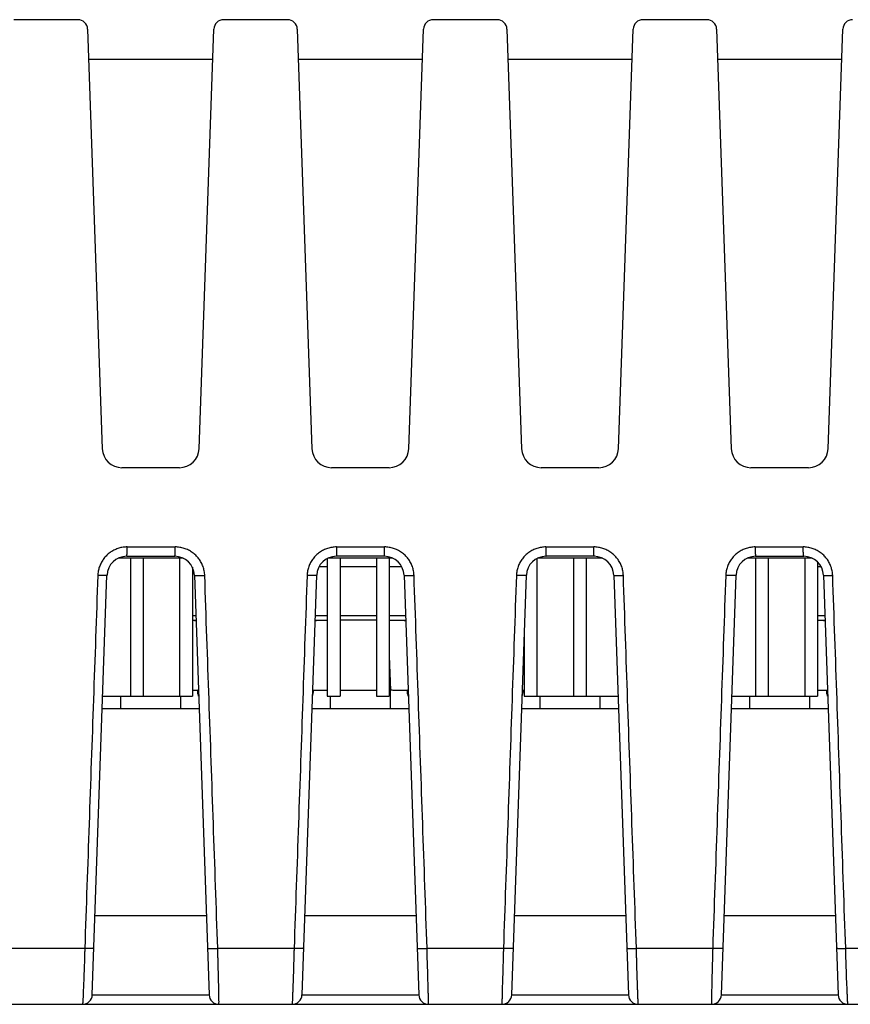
# Model space of a CAD drawing. Header units: inches. Extents: x 0 to 34, y 0 to 22.
# Tile 74 of 93: x 16.8 to 17.7, y 17.4 to 18.4. Entities that reach past the tile are written whole.
import ezdxf

# ---------------------------------------------------------------- set-up
doc = ezdxf.new("R2010")
doc.units = ezdxf.units.IN
doc.header["$LTSCALE"] = 1.87
doc.header["$MEASUREMENT"] = 0
doc.layers.get('0').update_dxf_attribs({"linetype": 'CONTINUOUS'})

msp = doc.modelspace()

# ---------------------------------------------------------------- linework, layer by layer
at = {"color": 7, "linetype": 'CONTINUOUS'}
for p, q in [((16.874, 18.4027), (16.8092, 18.4027)), ((17.087, 18.4027), (17.0222, 18.4027)), ((17.3, 18.4027), (17.2352, 18.4027)), ((17.513, 18.4027), (17.4482, 18.4027)), ((16.884, 18.393), (16.8989, 17.967)), ((16.9973, 17.967), (17.0122, 18.393)), ((17.097, 18.393), (17.1119, 17.967)), ((17.2103, 17.967), (17.2252, 18.393)), ((17.31, 18.393), (17.3249, 17.967)), ((17.4233, 17.967), (17.4382, 18.393)), ((17.523, 18.393), (17.5379, 17.967)), ((17.6363, 17.967), (17.6512, 18.393)), ((16.8851, 18.3627), (17.0112, 18.3627)), ((17.0981, 18.3627), (17.2242, 18.3627)), ((17.3111, 18.3627), (17.4372, 18.3627)), ((17.5241, 18.3627), (17.6502, 18.3627)), ((16.9773, 17.9477), (16.9189, 17.9477)), ((17.1903, 17.9477), (17.1319, 17.9477)), ((17.4033, 17.9477), (17.3449, 17.9477)), ((17.6163, 17.9477), (17.5579, 17.9477)), ((16.9243, 17.8672), (16.9731, 17.8672)), ((17.1369, 17.8672), (17.1857, 17.8672)), ((17.3495, 17.8672), (17.3983, 17.8672)), ((17.5622, 17.8672), (17.611, 17.8672)), ((16.9812, 17.8557), (16.915, 17.8557)), ((16.9237, 17.8577), (16.9725, 17.8577)), ((16.9275, 17.8557), (16.9275, 17.7157)), ((16.9405, 17.8557), (16.9405, 17.7157)), ((16.9775, 17.8557), (16.9775, 17.7157)), ((17.1275, 17.8555), (17.1275, 17.7157)), ((17.1942, 17.8557), (17.128, 17.8557)), ((17.1855, 17.8577), (17.1367, 17.8577)), ((17.1405, 17.8557), (17.1405, 17.7157)), ((17.1775, 17.8557), (17.1775, 17.7157)), ((17.1905, 17.8557), (17.1905, 17.7157)), ((17.3405, 17.8555), (17.3405, 17.7157)), ((17.4072, 17.8557), (17.341, 17.8557)), ((17.3985, 17.8577), (17.3497, 17.8577)), ((17.3775, 17.8557), (17.3775, 17.7157)), ((17.3905, 17.8557), (17.3905, 17.7157)), ((17.6202, 17.8557), (17.554, 17.8557)), ((17.5625, 17.8557), (17.5625, 17.7157)), ((17.5627, 17.8577), (17.6115, 17.8577)), ((17.5755, 17.8557), (17.5755, 17.7157)), ((17.6125, 17.8557), (17.6125, 17.7157)), ((17.6255, 17.852), (17.6255, 17.7157)), ((16.9905, 17.8465), (16.9905, 17.7157)), ((17.1191, 17.8472), (17.1275, 17.8472)), ((17.1405, 17.8472), (17.1775, 17.8472)), ((17.1905, 17.8472), (17.2031, 17.8472)), ((17.6255, 17.8472), (17.6291, 17.8472)), ((16.8888, 17.4123), (16.9037, 17.8384)), ((16.9925, 17.8384), (17.0074, 17.4123)), ((17.1018, 17.4123), (17.1167, 17.8384)), ((17.1167, 17.8384), (17.1167, 17.8384)), ((17.2055, 17.8384), (17.2204, 17.4123)), ((17.3148, 17.4123), (17.3297, 17.8384)), ((17.4185, 17.8384), (17.4334, 17.4123)), ((17.5278, 17.4123), (17.5427, 17.8384)), ((17.6315, 17.8384), (17.6464, 17.4123)), ((16.9905, 17.7975), (16.994, 17.7975)), ((16.9905, 17.7927), (16.9941, 17.7927)), ((17.1151, 17.7927), (17.1275, 17.7927)), ((17.1153, 17.7975), (17.1275, 17.7975)), ((17.1405, 17.7975), (17.1775, 17.7975)), ((17.1775, 17.7927), (17.1405, 17.7927)), ((17.1905, 17.7975), (17.207, 17.7975)), ((17.1905, 17.7927), (17.2071, 17.7927)), ((17.6255, 17.7975), (17.633, 17.7975)), ((17.6255, 17.7927), (17.6331, 17.7927)), ((17.3275, 17.7765), (17.3275, 17.7157)), ((17.1905, 17.7564), (17.1917, 17.7216)), ((17.1405, 17.7216), (17.1775, 17.7216)), ((17.1905, 17.7216), (17.1917, 17.7216)), ((17.1917, 17.7027), (17.1917, 17.7216)), ((16.8994, 17.7157), (16.9905, 17.7157)), ((16.9175, 17.7157), (16.9175, 17.7027)), ((16.9787, 17.7027), (16.9787, 17.7157)), ((17.1275, 17.7157), (17.1405, 17.7157)), ((17.1305, 17.7157), (17.1305, 17.7027)), ((17.1775, 17.7157), (17.1905, 17.7157)), ((17.3275, 17.7157), (17.4228, 17.7157)), ((17.3435, 17.7157), (17.3435, 17.7027)), ((17.4047, 17.7027), (17.4047, 17.7157)), ((17.5384, 17.7157), (17.6255, 17.7157)), ((17.5565, 17.7157), (17.5565, 17.7027)), ((17.6177, 17.7027), (17.6177, 17.7157)), ((16.9973, 17.7027), (16.8989, 17.7027)), ((17.2103, 17.7027), (17.1119, 17.7027)), ((17.4233, 17.7027), (17.3249, 17.7027)), ((17.6363, 17.7027), (17.5379, 17.7027)), ((17.0046, 17.4927), (16.8916, 17.4927)), ((17.2176, 17.4927), (17.1046, 17.4927)), ((17.4306, 17.4927), (17.3176, 17.4927)), ((17.6436, 17.4927), (17.5306, 17.4927)), ((16.8035, 17.4596), (16.8811, 17.4596)), ((17.0162, 17.4596), (17.0938, 17.4596)), ((17.2288, 17.4596), (17.3064, 17.4596)), ((17.4415, 17.4596), (17.519, 17.4596)), ((17.6541, 17.4596), (17.7317, 17.4596)), ((16.8888, 17.4122), (17.0074, 17.4122)), ((17.1018, 17.4122), (17.2204, 17.4122)), ((17.3148, 17.4122), (17.4334, 17.4122)), ((17.5278, 17.4122), (17.6464, 17.4122)), ((16.038, 17.4027), (18.6125, 17.4027))]:
    msp.add_line(p, q, dxfattribs=at)
for centre, radius, start, end in [((16.874, 18.3927), 0.01, 2, 90), ((17.0222, 18.3927), 0.01, 90, 178), ((17.087, 18.3927), 0.01, 2, 90), ((17.2352, 18.3927), 0.01, 90, 178), ((17.3, 18.3927), 0.01, 2, 90), ((17.4482, 18.3927), 0.01, 90, 178), ((17.513, 18.3927), 0.01, 2, 90), ((17.6612, 18.3927), 0.01, 90, 178), ((16.9189, 17.9677), 0.02, 182, 270), ((16.9773, 17.9677), 0.02, 270, 358), ((17.1319, 17.9677), 0.02, 182, 270), ((17.1903, 17.9677), 0.02, 270, 358), ((17.3449, 17.9677), 0.02, 182, 270), ((17.4033, 17.9677), 0.02, 270, 358), ((17.5579, 17.9677), 0.02, 182, 270), ((17.6163, 17.9677), 0.02, 270, 358), ((16.9237, 17.8377), 0.02, 89.9981, 178), ((16.9725, 17.8377), 0.02, 2, 90), ((17.1367, 17.8377), 0.02, 90.0018, 178), ((17.1855, 17.8377), 0.02, 2, 90), ((17.3497, 17.8377), 0.02, 90, 178), ((17.3985, 17.8377), 0.02, 2, 89.9985), ((17.5627, 17.8377), 0.02, 90.0018, 178), ((17.6115, 17.8377), 0.02, 2, 90), ((16.8788, 17.4127), 0.01, 270, 358), ((17.0174, 17.4127), 0.01, 182, 270), ((17.0918, 17.4127), 0.01, 270, 358), ((17.2304, 17.4127), 0.01, 182, 270), ((17.3048, 17.4127), 0.01, 270, 358), ((17.4434, 17.4127), 0.01, 182, 270), ((17.5178, 17.4127), 0.01, 270, 358), ((17.6564, 17.4127), 0.01, 182, 270)]:
    msp.add_arc(centre, radius, start, end, dxfattribs=at)
for points, knots in [([(16.9243, 17.8672), (16.9235, 17.8672), (16.9221, 17.8671), (16.92, 17.8669), (16.9178, 17.8665), (16.9157, 17.8659), (16.9136, 17.8652), (16.9115, 17.8643), (16.9096, 17.8633), (16.9077, 17.8622), (16.9059, 17.8609), (16.9042, 17.8595), (16.9027, 17.858), (16.9012, 17.8564), (16.8999, 17.8546), (16.8987, 17.8528), (16.8976, 17.8508), (16.8966, 17.8488), (16.8959, 17.8468), (16.8952, 17.8446), (16.8948, 17.8425), (16.8945, 17.8404), (16.8944, 17.8389), (16.8943, 17.8382)], [0, 0, 0, 0, 0.046495, 0.093593, 0.141166, 0.18908, 0.237199, 0.285381, 0.333471, 0.38132, 0.428861, 0.476207, 0.52349, 0.570851, 0.618431, 0.666335, 0.714475, 0.762703, 0.810867, 0.858818, 0.906414, 0.953519, 1, 1, 1, 1]), ([(16.9237, 17.8577), (16.9237, 17.8577), (16.9238, 17.8578), (16.9238, 17.8579), (16.9239, 17.8582), (16.9239, 17.8585), (16.924, 17.859), (16.924, 17.8595), (16.9241, 17.8601), (16.9241, 17.8608), (16.9241, 17.8616), (16.9242, 17.8624), (16.9242, 17.8633), (16.9242, 17.8642), (16.9242, 17.8652), (16.9243, 17.8662), (16.9243, 17.8668), (16.9243, 17.8672)], [0, 0, 0, 0, 0.008258, 0.025463, 0.052709, 0.089979, 0.136989, 0.193305, 0.258379, 0.33156, 0.412106, 0.499197, 0.591944, 0.689405, 0.790591, 0.894474, 1, 1, 1, 1]), ([(16.9725, 17.8577), (16.9726, 17.8577), (16.9726, 17.8578), (16.9727, 17.8579), (16.9727, 17.8582), (16.9728, 17.8585), (16.9728, 17.859), (16.9728, 17.8595), (16.9729, 17.8601), (16.9729, 17.8608), (16.973, 17.8616), (16.973, 17.8624), (16.973, 17.8633), (16.973, 17.8642), (16.973, 17.8652), (16.9731, 17.8662), (16.9731, 17.8668), (16.9731, 17.8672)], [0, 0, 0, 0, 0.00761, 0.024543, 0.051655, 0.088857, 0.135844, 0.192181, 0.25731, 0.330568, 0.411209, 0.498411, 0.591283, 0.688898, 0.790266, 0.894336, 1, 1, 1, 1]), ([(17.003, 17.8382), (17.003, 17.839), (17.0028, 17.8405), (17.0025, 17.8428), (17.002, 17.845), (17.0013, 17.8472), (17.0004, 17.8494), (16.9994, 17.8514), (16.9983, 17.8534), (16.9969, 17.8553), (16.9955, 17.8571), (16.9939, 17.8588), (16.9922, 17.8603), (16.9903, 17.8617), (16.9884, 17.863), (16.9864, 17.8641), (16.9843, 17.865), (16.9821, 17.8658), (16.9799, 17.8664), (16.9776, 17.8668), (16.9753, 17.8671), (16.9738, 17.8672), (16.9731, 17.8672)], [0, 0, 0, 0, 0.04949, 0.099372, 0.1495, 0.199726, 0.249901, 0.299916, 0.349864, 0.399899, 0.450078, 0.500343, 0.550614, 0.60078, 0.650734, 0.700516, 0.750316, 0.800278, 0.850342, 0.900392, 0.950314, 1, 1, 1, 1]), ([(17.1369, 17.8672), (17.1361, 17.8672), (17.1346, 17.8671), (17.1323, 17.8668), (17.1301, 17.8664), (17.1278, 17.8658), (17.1257, 17.865), (17.1236, 17.8641), (17.1216, 17.863), (17.1196, 17.8617), (17.1178, 17.8603), (17.1161, 17.8588), (17.1145, 17.8571), (17.113, 17.8553), (17.1117, 17.8534), (17.1105, 17.8514), (17.1095, 17.8494), (17.1087, 17.8472), (17.108, 17.845), (17.1074, 17.8428), (17.1071, 17.8405), (17.107, 17.839), (17.107, 17.8382)], [0, 0, 0, 0, 0.049672, 0.099583, 0.149626, 0.199687, 0.249651, 0.299451, 0.349212, 0.399107, 0.449194, 0.499394, 0.54962, 0.59979, 0.64983, 0.699773, 0.749765, 0.799911, 0.850131, 0.900302, 0.9503, 1, 1, 1, 1]), ([(17.1369, 17.8672), (17.1369, 17.8668), (17.1369, 17.8662), (17.1369, 17.8652), (17.1369, 17.8642), (17.1369, 17.8633), (17.1369, 17.8624), (17.1368, 17.8616), (17.1368, 17.8608), (17.1368, 17.8601), (17.1368, 17.8595), (17.1368, 17.859), (17.1368, 17.8585), (17.1367, 17.8582), (17.1367, 17.8579), (17.1367, 17.8578), (17.1367, 17.8577), (17.1367, 17.8577)], [0, 0, 0, 0, 0.10607, 0.210532, 0.312271, 0.410235, 0.503436, 0.590937, 0.671833, 0.745287, 0.810548, 0.866946, 0.913912, 0.950982, 0.977791, 0.994097, 1, 1, 1, 1]), ([(17.1855, 17.8577), (17.1856, 17.8577), (17.1856, 17.8578), (17.1856, 17.8579), (17.1856, 17.8582), (17.1856, 17.8585), (17.1856, 17.859), (17.1856, 17.8595), (17.1856, 17.8601), (17.1857, 17.8608), (17.1857, 17.8616), (17.1857, 17.8624), (17.1857, 17.8633), (17.1857, 17.8642), (17.1857, 17.8652), (17.1857, 17.8662), (17.1857, 17.8668), (17.1857, 17.8672)], [0, 0, 0, 0, 0.005602, 0.021813, 0.048574, 0.085623, 0.132587, 0.189004, 0.254293, 0.327781, 0.408712, 0.496251, 0.589503, 0.687531, 0.789339, 0.893868, 1, 1, 1, 1]), ([(17.2156, 17.8382), (17.2156, 17.839), (17.2155, 17.8405), (17.2151, 17.8428), (17.2146, 17.845), (17.2139, 17.8472), (17.2131, 17.8494), (17.2121, 17.8514), (17.2109, 17.8534), (17.2096, 17.8553), (17.2081, 17.8571), (17.2065, 17.8588), (17.2048, 17.8603), (17.2029, 17.8617), (17.201, 17.863), (17.199, 17.8641), (17.1969, 17.865), (17.1947, 17.8658), (17.1925, 17.8664), (17.1903, 17.8668), (17.188, 17.8671), (17.1865, 17.8672), (17.1857, 17.8672)], [0, 0, 0, 0, 0.049563, 0.0995, 0.149668, 0.199922, 0.250116, 0.300143, 0.350096, 0.400127, 0.450292, 0.500535, 0.55078, 0.60092, 0.650849, 0.700606, 0.750379, 0.800314, 0.850355, 0.900389, 0.950306, 1, 1, 1, 1]), ([(17.3495, 17.8672), (17.3488, 17.8672), (17.3472, 17.8671), (17.345, 17.8668), (17.3427, 17.8664), (17.3405, 17.8658), (17.3383, 17.865), (17.3362, 17.8641), (17.3342, 17.863), (17.3323, 17.8617), (17.3304, 17.8603), (17.3287, 17.8588), (17.3271, 17.8571), (17.3256, 17.8553), (17.3243, 17.8534), (17.3232, 17.8514), (17.3221, 17.8494), (17.3213, 17.8472), (17.3206, 17.845), (17.3201, 17.8428), (17.3197, 17.8405), (17.3196, 17.839), (17.3196, 17.8382)], [0, 0, 0, 0, 0.04962, 0.099496, 0.149519, 0.199571, 0.249534, 0.299334, 0.349096, 0.398999, 0.449102, 0.499325, 0.549577, 0.59977, 0.649829, 0.699789, 0.749795, 0.799954, 0.850182, 0.900351, 0.950333, 1, 1, 1, 1]), ([(17.3495, 17.8672), (17.3495, 17.8668), (17.3495, 17.8662), (17.3495, 17.8652), (17.3495, 17.8642), (17.3495, 17.8633), (17.3495, 17.8624), (17.3496, 17.8616), (17.3496, 17.8608), (17.3496, 17.8601), (17.3496, 17.8595), (17.3496, 17.859), (17.3496, 17.8585), (17.3496, 17.8582), (17.3496, 17.8579), (17.3497, 17.8578), (17.3497, 17.8577), (17.3497, 17.8577)], [0, 0, 0, 0, 0.106138, 0.210664, 0.312465, 0.410488, 0.503743, 0.591291, 0.672227, 0.745715, 0.810999, 0.867409, 0.914372, 0.951423, 0.978187, 0.994398, 1, 1, 1, 1]), ([(17.4283, 17.8382), (17.4282, 17.839), (17.4281, 17.8405), (17.4278, 17.8428), (17.4273, 17.845), (17.4266, 17.8472), (17.4257, 17.8494), (17.4247, 17.8514), (17.4235, 17.8534), (17.4222, 17.8553), (17.4207, 17.8571), (17.4191, 17.8588), (17.4174, 17.8603), (17.4156, 17.8617), (17.4137, 17.863), (17.4116, 17.8641), (17.4095, 17.865), (17.4074, 17.8658), (17.4052, 17.8664), (17.4029, 17.8668), (17.4006, 17.8671), (17.3991, 17.8672), (17.3983, 17.8672)], [0, 0, 0, 0, 0.049593, 0.099544, 0.149714, 0.19996, 0.250142, 0.300154, 0.350091, 0.400102, 0.450244, 0.500463, 0.550685, 0.600809, 0.65073, 0.700486, 0.75026, 0.800197, 0.850248, 0.900303, 0.950254, 1, 1, 1, 1]), ([(17.3985, 17.8577), (17.3985, 17.8577), (17.3985, 17.8578), (17.3985, 17.8579), (17.3985, 17.8582), (17.3985, 17.8585), (17.3984, 17.859), (17.3984, 17.8595), (17.3984, 17.8601), (17.3984, 17.8608), (17.3984, 17.8616), (17.3984, 17.8624), (17.3983, 17.8633), (17.3983, 17.8642), (17.3983, 17.8652), (17.3983, 17.8662), (17.3983, 17.8668), (17.3983, 17.8672)], [0, 0, 0, 0, 0.005904, 0.02221, 0.049018, 0.086087, 0.133053, 0.189454, 0.254718, 0.328174, 0.409067, 0.496564, 0.589763, 0.687729, 0.78947, 0.893933, 1, 1, 1, 1]), ([(17.5622, 17.8672), (17.5614, 17.8672), (17.5599, 17.8671), (17.5576, 17.8668), (17.5553, 17.8664), (17.5531, 17.8658), (17.5509, 17.865), (17.5488, 17.8641), (17.5468, 17.863), (17.5449, 17.8617), (17.5431, 17.8603), (17.5413, 17.8588), (17.5397, 17.8571), (17.5383, 17.8553), (17.537, 17.8534), (17.5358, 17.8514), (17.5348, 17.8494), (17.5339, 17.8472), (17.5332, 17.845), (17.5327, 17.8428), (17.5324, 17.8405), (17.5323, 17.839), (17.5322, 17.8382)], [0, 0, 0, 0, 0.049609, 0.099491, 0.14953, 0.199607, 0.249599, 0.299426, 0.349213, 0.399141, 0.449271, 0.49952, 0.549794, 0.600002, 0.650066, 0.70002, 0.750014, 0.800155, 0.850357, 0.900486, 0.950411, 1, 1, 1, 1]), ([(17.5622, 17.8672), (17.5622, 17.8668), (17.5622, 17.8662), (17.5622, 17.8652), (17.5622, 17.8642), (17.5622, 17.8633), (17.5622, 17.8624), (17.5623, 17.8616), (17.5623, 17.8608), (17.5623, 17.8601), (17.5624, 17.8595), (17.5624, 17.859), (17.5625, 17.8585), (17.5625, 17.8582), (17.5626, 17.8579), (17.5626, 17.8578), (17.5626, 17.8577), (17.5627, 17.8577)], [0, 0, 0, 0, 0.105669, 0.209736, 0.311097, 0.408707, 0.501583, 0.588792, 0.669439, 0.742696, 0.807819, 0.864151, 0.911136, 0.948342, 0.975456, 0.992389, 1, 1, 1, 1]), ([(17.6409, 17.8382), (17.6409, 17.839), (17.6407, 17.8405), (17.6404, 17.8428), (17.6399, 17.845), (17.6392, 17.8472), (17.6383, 17.8494), (17.6373, 17.8514), (17.6362, 17.8534), (17.6348, 17.8553), (17.6334, 17.8571), (17.6318, 17.8588), (17.6301, 17.8603), (17.6282, 17.8617), (17.6263, 17.863), (17.6243, 17.8641), (17.6222, 17.865), (17.62, 17.8658), (17.6178, 17.8664), (17.6155, 17.8668), (17.6133, 17.8671), (17.6117, 17.8672), (17.611, 17.8672)], [0, 0, 0, 0, 0.049579, 0.099503, 0.149635, 0.199839, 0.249977, 0.299948, 0.349847, 0.399823, 0.449933, 0.500125, 0.550329, 0.600448, 0.650378, 0.700155, 0.749956, 0.799927, 0.850022, 0.900135, 0.95016, 1, 1, 1, 1]), ([(17.6115, 17.8577), (17.6115, 17.8577), (17.6115, 17.8578), (17.6114, 17.8579), (17.6114, 17.8582), (17.6113, 17.8585), (17.6113, 17.859), (17.6112, 17.8595), (17.6112, 17.8601), (17.6111, 17.8608), (17.6111, 17.8616), (17.611, 17.8624), (17.611, 17.8633), (17.611, 17.8642), (17.611, 17.8652), (17.611, 17.8662), (17.611, 17.8668), (17.611, 17.8672)], [0, 0, 0, 0, 0.008255, 0.025462, 0.052712, 0.089982, 0.136986, 0.1933, 0.258374, 0.331556, 0.412103, 0.499191, 0.591929, 0.689392, 0.7906, 0.894505, 1, 1, 1, 1]), ([(16.8943, 17.8382), (16.8929, 17.7962), (16.8899, 17.7121), (16.8855, 17.5859), (16.8826, 17.5017), (16.8811, 17.4596)], [0, 0, 0, 0, 0.332833, 0.666165, 1, 1, 1, 1]), ([(16.9037, 17.8384), (16.9037, 17.8384), (16.9036, 17.8383), (16.9035, 17.8383), (16.9032, 17.8382), (16.9028, 17.8382), (16.9024, 17.8382), (16.9019, 17.8382), (16.9013, 17.8381), (16.9006, 17.8381), (16.8998, 17.8381), (16.899, 17.8381), (16.8982, 17.8381), (16.8972, 17.8381), (16.8963, 17.8382), (16.8953, 17.8382), (16.8947, 17.8382), (16.8943, 17.8382)], [0, 0, 0, 0, 0.007579, 0.024461, 0.051493, 0.088591, 0.135452, 0.191649, 0.256634, 0.329766, 0.410312, 0.497462, 0.590337, 0.688025, 0.78956, 0.893912, 1, 1, 1, 1]), ([(16.9925, 17.8384), (16.9925, 17.8384), (16.9926, 17.8383), (16.9928, 17.8383), (16.993, 17.8382), (16.9934, 17.8382), (16.9938, 17.8382), (16.9944, 17.8381), (16.995, 17.8381), (16.9957, 17.8381), (16.9964, 17.8381), (16.9972, 17.8381), (16.9981, 17.8381), (16.999, 17.8381), (17, 17.8381), (17.001, 17.8382), (17.002, 17.8382), (17.0026, 17.8382), (17.003, 17.8382)], [0, 0, 0, 0, 0.007116, 0.022569, 0.047179, 0.080885, 0.123399, 0.174306, 0.233101, 0.299204, 0.371969, 0.450688, 0.534579, 0.622763, 0.714319, 0.808346, 0.903904, 1, 1, 1, 1]), ([(17.0162, 17.4596), (17.0147, 17.5017), (17.0118, 17.5859), (17.0074, 17.7121), (17.0044, 17.7962), (17.003, 17.8382)], [0, 0, 0, 0, 0.333807, 0.66714, 1, 1, 1, 1]), ([(17.107, 17.8382), (17.1055, 17.7962), (17.1026, 17.7121), (17.0982, 17.5859), (17.0952, 17.5017), (17.0938, 17.4596)], [0, 0, 0, 0, 0.332841, 0.666174, 1, 1, 1, 1]), ([(17.1167, 17.8384), (17.1167, 17.8384), (17.1166, 17.8383), (17.1165, 17.8383), (17.1163, 17.8383), (17.116, 17.8382), (17.1156, 17.8382), (17.1151, 17.8382), (17.1146, 17.8381), (17.1139, 17.8381), (17.1132, 17.8381), (17.1125, 17.8381), (17.1116, 17.8381), (17.1108, 17.8381), (17.1098, 17.8381), (17.1089, 17.8382), (17.1079, 17.8382), (17.1073, 17.8382), (17.107, 17.8382)], [0, 0, 0, 0, 0.004349, 0.017041, 0.038811, 0.070106, 0.110761, 0.160123, 0.217585, 0.28279, 0.355363, 0.434591, 0.519569, 0.609384, 0.703214, 0.800205, 0.89945, 1, 1, 1, 1]), ([(17.2055, 17.8384), (17.2055, 17.8384), (17.2056, 17.8383), (17.2058, 17.8383), (17.206, 17.8382), (17.2063, 17.8382), (17.2068, 17.8382), (17.2073, 17.8382), (17.2079, 17.8381), (17.2085, 17.8381), (17.2093, 17.8381), (17.21, 17.8381), (17.2109, 17.8381), (17.2118, 17.8381), (17.2127, 17.8381), (17.2137, 17.8382), (17.2146, 17.8382), (17.2153, 17.8382), (17.2156, 17.8382)], [0, 0, 0, 0, 0.007017, 0.022257, 0.046543, 0.079837, 0.121894, 0.17236, 0.23077, 0.296556, 0.369075, 0.447624, 0.531438, 0.619717, 0.711624, 0.806274, 0.902727, 1, 1, 1, 1]), ([(17.2288, 17.4596), (17.2274, 17.5017), (17.2244, 17.5859), (17.22, 17.7121), (17.2171, 17.7962), (17.2156, 17.8382)], [0, 0, 0, 0, 0.333817, 0.66715, 1, 1, 1, 1]), ([(17.3196, 17.8382), (17.3181, 17.7962), (17.3152, 17.7121), (17.3108, 17.5859), (17.3079, 17.5017), (17.3064, 17.4596)], [0, 0, 0, 0, 0.33285, 0.666183, 1, 1, 1, 1]), ([(17.3297, 17.8384), (17.3297, 17.8384), (17.3296, 17.8383), (17.3295, 17.8383), (17.3292, 17.8382), (17.3289, 17.8382), (17.3285, 17.8382), (17.3279, 17.8382), (17.3274, 17.8381), (17.3267, 17.8381), (17.326, 17.8381), (17.3252, 17.8381), (17.3243, 17.8381), (17.3234, 17.8381), (17.3225, 17.8381), (17.3216, 17.8382), (17.3206, 17.8382), (17.3199, 17.8382), (17.3196, 17.8382)], [0, 0, 0, 0, 0.006933, 0.022104, 0.046256, 0.079406, 0.121345, 0.171743, 0.230144, 0.29596, 0.368513, 0.447099, 0.530968, 0.619321, 0.71132, 0.806071, 0.902629, 1, 1, 1, 1]), ([(17.4185, 17.8384), (17.4185, 17.8384), (17.4186, 17.8383), (17.4187, 17.8383), (17.419, 17.8383), (17.4193, 17.8382), (17.4197, 17.8382), (17.4202, 17.8382), (17.4208, 17.8381), (17.4214, 17.8381), (17.4221, 17.8381), (17.4229, 17.8381), (17.4237, 17.8381), (17.4245, 17.8381), (17.4254, 17.8381), (17.4264, 17.8382), (17.4273, 17.8382), (17.4279, 17.8382), (17.4283, 17.8382)], [0, 0, 0, 0, 0.006942, 0.022027, 0.046076, 0.079068, 0.120777, 0.17087, 0.2289, 0.294326, 0.366537, 0.444869, 0.528596, 0.616959, 0.709157, 0.804338, 0.9016, 1, 1, 1, 1]), ([(17.4415, 17.4596), (17.44, 17.5017), (17.437, 17.5859), (17.4326, 17.7121), (17.4297, 17.7962), (17.4283, 17.8382)], [0, 0, 0, 0, 0.333826, 0.667159, 1, 1, 1, 1]), ([(17.5322, 17.8382), (17.5308, 17.7962), (17.5278, 17.7121), (17.5234, 17.5859), (17.5205, 17.5017), (17.519, 17.4596)], [0, 0, 0, 0, 0.33286, 0.666193, 1, 1, 1, 1]), ([(17.5427, 17.8384), (17.5427, 17.8384), (17.5426, 17.8383), (17.5424, 17.8383), (17.5422, 17.8382), (17.5418, 17.8382), (17.5414, 17.8382), (17.5409, 17.8381), (17.5402, 17.8381), (17.5396, 17.8381), (17.5388, 17.8381), (17.538, 17.8381), (17.5371, 17.8381), (17.5362, 17.8381), (17.5352, 17.8381), (17.5342, 17.8382), (17.5332, 17.8382), (17.5326, 17.8382), (17.5322, 17.8382)], [0, 0, 0, 0, 0.007091, 0.022472, 0.047016, 0.080669, 0.123146, 0.174035, 0.232828, 0.29894, 0.371719, 0.45045, 0.534354, 0.622591, 0.71426, 0.8084, 0.903999, 1, 1, 1, 1]), ([(17.6315, 17.8384), (17.6315, 17.8384), (17.6316, 17.8383), (17.6318, 17.8383), (17.632, 17.8382), (17.6324, 17.8382), (17.6328, 17.8382), (17.6333, 17.8382), (17.6339, 17.8381), (17.6346, 17.8381), (17.6354, 17.8381), (17.6362, 17.8381), (17.6371, 17.8381), (17.638, 17.8381), (17.6389, 17.8382), (17.6399, 17.8382), (17.6406, 17.8382), (17.6409, 17.8382)], [0, 0, 0, 0, 0.007502, 0.024377, 0.051388, 0.088462, 0.135306, 0.191502, 0.2565, 0.329644, 0.410197, 0.497354, 0.590244, 0.687957, 0.789519, 0.893896, 1, 1, 1, 1]), ([(17.6541, 17.4596), (17.6526, 17.5017), (17.6497, 17.5859), (17.6453, 17.7121), (17.6424, 17.7962), (17.6409, 17.8382)], [0, 0, 0, 0, 0.333835, 0.667167, 1, 1, 1, 1]), ([(16.9942, 17.7922), (16.994, 17.7922), (16.9937, 17.7922), (16.9929, 17.7923), (16.992, 17.7924), (16.9912, 17.7924), (16.9907, 17.7924), (16.9905, 17.7925)], [0, 0, 0, 0, 0.088563, 0.323094, 0.588415, 0.883313, 1, 1, 1, 1]), ([(17.1275, 17.7926), (17.1272, 17.7926), (17.1263, 17.7926), (17.125, 17.7926), (17.1235, 17.7926), (17.1221, 17.7926), (17.1207, 17.7925), (17.1195, 17.7925), (17.1183, 17.7924), (17.1172, 17.7924), (17.1163, 17.7923), (17.1156, 17.7922), (17.1152, 17.7922), (17.1151, 17.7922)], [0, 0, 0, 0, 0.080546, 0.204392, 0.323819, 0.437986, 0.546141, 0.647737, 0.741826, 0.828024, 0.905575, 0.974128, 1, 1, 1, 1]), ([(17.2072, 17.7922), (17.207, 17.7922), (17.2067, 17.7922), (17.2059, 17.7923), (17.205, 17.7924), (17.2039, 17.7924), (17.2027, 17.7925), (17.2015, 17.7925), (17.2001, 17.7926), (17.1987, 17.7926), (17.1972, 17.7926), (17.1957, 17.7926), (17.1941, 17.7926), (17.1925, 17.7926), (17.1913, 17.7926), (17.1906, 17.7926), (17.1905, 17.7926)], [0, 0, 0, 0, 0.019387, 0.070729, 0.12881, 0.193367, 0.263833, 0.339921, 0.420923, 0.506429, 0.59587, 0.688614, 0.784038, 0.88096, 0.978647, 1, 1, 1, 1]), ([(17.6332, 17.7922), (17.633, 17.7922), (17.6327, 17.7922), (17.6319, 17.7923), (17.631, 17.7924), (17.6299, 17.7924), (17.6287, 17.7925), (17.6275, 17.7925), (17.6264, 17.7926), (17.6257, 17.7926), (17.6255, 17.7926)], [0, 0, 0, 0, 0.042209, 0.153986, 0.280438, 0.420986, 0.5744, 0.740055, 0.916406, 1, 1, 1, 1]), ([(16.9957, 17.7215), (16.9954, 17.7215), (16.9948, 17.7215), (16.9937, 17.7215), (16.9925, 17.7215), (16.9915, 17.7214), (16.9908, 17.7214), (16.9905, 17.7214)], [0, 0, 0, 0, 0.181767, 0.385585, 0.610028, 0.853516, 1, 1, 1, 1]), ([(16.9966, 17.7216), (16.9966, 17.7216), (16.9963, 17.7216), (16.996, 17.7216), (16.9957, 17.7215)], [0, 0, 0, 0, 0.106053, 1, 1, 1, 1]), ([(16.9968, 17.7156), (16.9967, 17.7159), (16.9964, 17.7168), (16.9961, 17.7182), (16.9959, 17.7199), (16.9958, 17.721), (16.9957, 17.7215)], [0, 0, 0, 0, 0.16976, 0.445236, 0.722192, 1, 1, 1, 1]), ([(17.1124, 17.7156), (17.1125, 17.7159), (17.1128, 17.7168), (17.1131, 17.7182), (17.1134, 17.7199), (17.1135, 17.721), (17.1135, 17.7215)], [0, 0, 0, 0, 0.16969, 0.445194, 0.722174, 1, 1, 1, 1]), ([(17.1135, 17.7215), (17.1132, 17.7216), (17.1129, 17.7216), (17.1126, 17.7216), (17.1126, 17.7216)], [0, 0, 0, 0, 0.894649, 1, 1, 1, 1]), ([(17.1275, 17.7216), (17.1274, 17.7215), (17.1267, 17.7215), (17.1255, 17.7215), (17.1238, 17.7215), (17.1223, 17.7215), (17.1208, 17.7214), (17.1193, 17.7214), (17.118, 17.7214), (17.1167, 17.7215), (17.1155, 17.7215), (17.1145, 17.7215), (17.1138, 17.7215), (17.1135, 17.7215)], [0, 0, 0, 0, 0.029601, 0.147749, 0.263241, 0.375259, 0.483008, 0.585728, 0.682691, 0.773212, 0.856652, 0.932426, 1, 1, 1, 1]), ([(17.2087, 17.7215), (17.2084, 17.7215), (17.2078, 17.7215), (17.2067, 17.7215), (17.2055, 17.7215), (17.2043, 17.7214), (17.2029, 17.7214), (17.2015, 17.7214), (17.1999, 17.7215), (17.1984, 17.7215), (17.1968, 17.7215), (17.1951, 17.7215), (17.1934, 17.7216), (17.1923, 17.7216), (17.1917, 17.7216)], [0, 0, 0, 0, 0.055787, 0.118341, 0.187226, 0.261956, 0.342004, 0.426804, 0.515757, 0.608233, 0.703578, 0.801117, 0.900159, 1, 1, 1, 1]), ([(17.2096, 17.7216), (17.2096, 17.7216), (17.2093, 17.7216), (17.209, 17.7216), (17.2087, 17.7215)], [0, 0, 0, 0, 0.106053, 1, 1, 1, 1]), ([(17.2098, 17.7156), (17.2097, 17.7159), (17.2094, 17.7168), (17.2091, 17.7182), (17.2089, 17.7199), (17.2088, 17.721), (17.2087, 17.7215)], [0, 0, 0, 0, 0.16976, 0.445236, 0.722192, 1, 1, 1, 1]), ([(17.3254, 17.7156), (17.3255, 17.7159), (17.3258, 17.7168), (17.3261, 17.7182), (17.3264, 17.7199), (17.3265, 17.721), (17.3265, 17.7215)], [0, 0, 0, 0, 0.169718, 0.445212, 0.722184, 1, 1, 1, 1]), ([(17.3265, 17.7215), (17.3262, 17.7216), (17.3259, 17.7216), (17.3256, 17.7216), (17.3256, 17.7216)], [0, 0, 0, 0, 0.894594, 1, 1, 1, 1]), ([(17.3275, 17.7215), (17.3275, 17.7215), (17.3271, 17.7215), (17.3268, 17.7215), (17.3265, 17.7215)], [0, 0, 0, 0, 0.087022, 1, 1, 1, 1]), ([(17.6347, 17.7215), (17.6344, 17.7215), (17.6338, 17.7215), (17.6327, 17.7215), (17.6315, 17.7215), (17.6303, 17.7214), (17.6289, 17.7214), (17.6275, 17.7214), (17.6263, 17.7214), (17.6257, 17.7215), (17.6255, 17.7215)], [0, 0, 0, 0, 0.102908, 0.218301, 0.34537, 0.483222, 0.630883, 0.787312, 0.9514, 1, 1, 1, 1]), ([(17.6356, 17.7216), (17.6356, 17.7216), (17.6353, 17.7216), (17.635, 17.7216), (17.6347, 17.7215)], [0, 0, 0, 0, 0.106053, 1, 1, 1, 1]), ([(17.6358, 17.7156), (17.6357, 17.7159), (17.6354, 17.7168), (17.6351, 17.7182), (17.6349, 17.7199), (17.6348, 17.721), (17.6347, 17.7215)], [0, 0, 0, 0, 0.16976, 0.445236, 0.722192, 1, 1, 1, 1]), ([(16.8811, 17.4596), (16.8811, 17.4583), (16.881, 17.4558), (16.8809, 17.452), (16.8808, 17.4483), (16.8807, 17.4447), (16.8805, 17.4411), (16.8804, 17.4376), (16.8803, 17.4342), (16.8802, 17.4309), (16.8801, 17.4278), (16.88, 17.4248), (16.8799, 17.4219), (16.8797, 17.4192), (16.8796, 17.4167), (16.8795, 17.4144), (16.8794, 17.4122), (16.8794, 17.4103), (16.8793, 17.4086), (16.8792, 17.407), (16.8791, 17.4057), (16.879, 17.4047), (16.879, 17.4039), (16.8789, 17.4032), (16.8789, 17.4029), (16.8789, 17.4027), (16.8788, 17.4027)], [0, 0, 0, 0, 0.066447, 0.132393, 0.197577, 0.261756, 0.324692, 0.386142, 0.445844, 0.503544, 0.559001, 0.611981, 0.662274, 0.709694, 0.754065, 0.795218, 0.832988, 0.867218, 0.897765, 0.924498, 0.947305, 0.966092, 0.980791, 0.991352, 0.997743, 1, 1, 1, 1]), ([(16.8905, 17.4597), (16.8905, 17.4597), (16.8904, 17.4597), (16.8902, 17.4596), (16.89, 17.4596), (16.8896, 17.4596), (16.8892, 17.4595), (16.8887, 17.4595), (16.8881, 17.4595), (16.8874, 17.4595), (16.8866, 17.4595), (16.8858, 17.4595), (16.8849, 17.4595), (16.884, 17.4595), (16.8831, 17.4595), (16.8821, 17.4595), (16.8815, 17.4595), (16.8811, 17.4596)], [0, 0, 0, 0, 0.00757, 0.024352, 0.051292, 0.088329, 0.135153, 0.191309, 0.256251, 0.329351, 0.40989, 0.49705, 0.589956, 0.687711, 0.78935, 0.893817, 1, 1, 1, 1]), ([(17.0058, 17.4597), (17.0058, 17.4597), (17.0058, 17.4597), (17.006, 17.4596), (17.0063, 17.4596), (17.0066, 17.4595), (17.007, 17.4595), (17.0076, 17.4595), (17.0082, 17.4595), (17.0089, 17.4594), (17.0096, 17.4594), (17.0105, 17.4594), (17.0113, 17.4594), (17.0122, 17.4594), (17.0132, 17.4595), (17.0142, 17.4595), (17.0152, 17.4595), (17.0158, 17.4595), (17.0162, 17.4596)], [0, 0, 0, 0, 0.007102, 0.02249, 0.04703, 0.080678, 0.123158, 0.174063, 0.232877, 0.29899, 0.371734, 0.450421, 0.534303, 0.622505, 0.714104, 0.808181, 0.903799, 1, 1, 1, 1]), ([(17.0174, 17.4027), (17.0174, 17.4027), (17.0174, 17.4029), (17.0175, 17.4032), (17.0174, 17.4039), (17.0175, 17.4047), (17.0175, 17.4057), (17.0174, 17.407), (17.0174, 17.4085), (17.0174, 17.4103), (17.0174, 17.4122), (17.0173, 17.4144), (17.0173, 17.4167), (17.0172, 17.4192), (17.0172, 17.4219), (17.0171, 17.4248), (17.017, 17.4278), (17.017, 17.4309), (17.0169, 17.4342), (17.0168, 17.4376), (17.0167, 17.4411), (17.0166, 17.4447), (17.0165, 17.4483), (17.0164, 17.452), (17.0163, 17.4558), (17.0162, 17.4583), (17.0162, 17.4596)], [0, 0, 0, 0, 0.002146, 0.008469, 0.018976, 0.033629, 0.052371, 0.075127, 0.101805, 0.132298, 0.166483, 0.204225, 0.245372, 0.28976, 0.337213, 0.387542, 0.440547, 0.496016, 0.553726, 0.613443, 0.674926, 0.737927, 0.802193, 0.867469, 0.933492, 1, 1, 1, 1]), ([(17.0938, 17.4596), (17.0937, 17.4583), (17.0936, 17.4558), (17.0935, 17.452), (17.0934, 17.4483), (17.0933, 17.4447), (17.0932, 17.4411), (17.0931, 17.4376), (17.093, 17.4342), (17.0929, 17.4309), (17.0928, 17.4278), (17.0927, 17.4248), (17.0926, 17.4219), (17.0925, 17.4192), (17.0924, 17.4167), (17.0923, 17.4144), (17.0922, 17.4122), (17.0922, 17.4103), (17.0921, 17.4085), (17.092, 17.407), (17.092, 17.4057), (17.0919, 17.4047), (17.0919, 17.4039), (17.0919, 17.4032), (17.0918, 17.4029), (17.0918, 17.4027), (17.0918, 17.4027)], [0, 0, 0, 0, 0.066493, 0.132501, 0.197763, 0.262017, 0.325007, 0.38648, 0.446188, 0.503892, 0.559358, 0.612365, 0.6627, 0.710161, 0.754559, 0.795716, 0.833468, 0.867662, 0.898165, 0.924852, 0.947616, 0.966365, 0.981024, 0.991536, 0.997865, 1, 1, 1, 1]), ([(17.1035, 17.4597), (17.1035, 17.4597), (17.1034, 17.4597), (17.1032, 17.4596), (17.103, 17.4596), (17.1027, 17.4596), (17.1023, 17.4595), (17.1018, 17.4595), (17.1012, 17.4595), (17.1006, 17.4595), (17.0999, 17.4595), (17.0991, 17.4595), (17.0983, 17.4595), (17.0975, 17.4595), (17.0966, 17.4595), (17.0957, 17.4595), (17.0947, 17.4595), (17.0941, 17.4595), (17.0938, 17.4596)], [0, 0, 0, 0, 0.006888, 0.021901, 0.045894, 0.078851, 0.120537, 0.170592, 0.228568, 0.293944, 0.366127, 0.444457, 0.528212, 0.616621, 0.708868, 0.804102, 0.901442, 1, 1, 1, 1]), ([(17.2188, 17.4597), (17.2188, 17.4597), (17.2188, 17.4597), (17.219, 17.4596), (17.2192, 17.4596), (17.2196, 17.4595), (17.22, 17.4595), (17.2205, 17.4595), (17.2211, 17.4595), (17.2217, 17.4595), (17.2225, 17.4594), (17.2233, 17.4594), (17.2241, 17.4594), (17.225, 17.4595), (17.2259, 17.4595), (17.2269, 17.4595), (17.2278, 17.4595), (17.2285, 17.4595), (17.2288, 17.4596)], [0, 0, 0, 0, 0.006939, 0.022073, 0.04621, 0.079374, 0.121345, 0.171755, 0.230125, 0.295886, 0.368389, 0.446942, 0.530802, 0.619167, 0.711177, 0.805938, 0.902526, 1, 1, 1, 1]), ([(17.2304, 17.4027), (17.2304, 17.4027), (17.2304, 17.4029), (17.2304, 17.4033), (17.2304, 17.4038), (17.2304, 17.4047), (17.2303, 17.4057), (17.2303, 17.407), (17.2303, 17.4085), (17.2302, 17.4103), (17.2302, 17.4122), (17.2301, 17.4144), (17.23, 17.4167), (17.23, 17.4192), (17.2299, 17.4219), (17.2298, 17.4248), (17.2297, 17.4278), (17.2296, 17.4309), (17.2295, 17.4342), (17.2295, 17.4376), (17.2294, 17.4411), (17.2292, 17.4447), (17.2291, 17.4483), (17.229, 17.452), (17.2289, 17.4558), (17.2289, 17.4583), (17.2288, 17.4596)], [0, 0, 0, 0, 0.002102, 0.008416, 0.01892, 0.033571, 0.052312, 0.075068, 0.101748, 0.132245, 0.166438, 0.20419, 0.24535, 0.289751, 0.337215, 0.387552, 0.440559, 0.496024, 0.553726, 0.613433, 0.674908, 0.737904, 0.80217, 0.867448, 0.93348, 1, 1, 1, 1]), ([(17.3064, 17.4596), (17.3064, 17.4583), (17.3063, 17.4558), (17.3062, 17.452), (17.3061, 17.4483), (17.306, 17.4447), (17.3059, 17.4411), (17.3058, 17.4376), (17.3057, 17.4342), (17.3056, 17.4309), (17.3055, 17.4278), (17.3054, 17.4248), (17.3053, 17.4219), (17.3052, 17.4192), (17.3052, 17.4167), (17.3051, 17.4144), (17.3051, 17.4122), (17.305, 17.4103), (17.305, 17.4085), (17.3049, 17.407), (17.3049, 17.4057), (17.3049, 17.4047), (17.3048, 17.4038), (17.3048, 17.4033), (17.3048, 17.4029), (17.3048, 17.4027), (17.3048, 17.4027)], [0, 0, 0, 0, 0.066518, 0.132547, 0.197823, 0.262087, 0.325081, 0.386554, 0.446259, 0.503959, 0.559423, 0.612429, 0.662765, 0.710229, 0.754631, 0.79579, 0.833542, 0.867736, 0.898235, 0.924916, 0.947674, 0.966417, 0.981071, 0.991577, 0.997895, 1, 1, 1, 1]), ([(17.3165, 17.4597), (17.3165, 17.4597), (17.3164, 17.4597), (17.3162, 17.4596), (17.316, 17.4596), (17.3157, 17.4595), (17.3152, 17.4595), (17.3147, 17.4595), (17.3141, 17.4595), (17.3135, 17.4595), (17.3128, 17.4594), (17.312, 17.4594), (17.3111, 17.4594), (17.3102, 17.4595), (17.3093, 17.4595), (17.3083, 17.4595), (17.3074, 17.4595), (17.3067, 17.4595), (17.3064, 17.4596)], [0, 0, 0, 0, 0.007071, 0.022175, 0.046326, 0.079548, 0.121588, 0.172011, 0.230328, 0.296021, 0.368501, 0.447063, 0.53093, 0.619279, 0.711258, 0.805982, 0.90254, 1, 1, 1, 1]), ([(17.4318, 17.4597), (17.4318, 17.4597), (17.4318, 17.4597), (17.432, 17.4596), (17.4322, 17.4596), (17.4325, 17.4596), (17.4329, 17.4595), (17.4334, 17.4595), (17.434, 17.4595), (17.4346, 17.4595), (17.4353, 17.4595), (17.4361, 17.4595), (17.4369, 17.4595), (17.4377, 17.4595), (17.4386, 17.4595), (17.4396, 17.4595), (17.4405, 17.4595), (17.4411, 17.4595), (17.4415, 17.4596)], [0, 0, 0, 0, 0.006948, 0.022024, 0.046076, 0.079074, 0.120786, 0.170859, 0.228849, 0.29423, 0.366404, 0.444711, 0.528436, 0.616809, 0.709015, 0.804204, 0.901497, 1, 1, 1, 1]), ([(17.4434, 17.4027), (17.4434, 17.4027), (17.4434, 17.4029), (17.4433, 17.4032), (17.4433, 17.4039), (17.4433, 17.4047), (17.4432, 17.4057), (17.4432, 17.407), (17.4431, 17.4085), (17.443, 17.4103), (17.443, 17.4122), (17.4429, 17.4144), (17.4428, 17.4167), (17.4427, 17.4192), (17.4426, 17.4219), (17.4425, 17.4248), (17.4424, 17.4278), (17.4423, 17.4309), (17.4422, 17.4342), (17.4421, 17.4376), (17.442, 17.4411), (17.4419, 17.4447), (17.4418, 17.4483), (17.4417, 17.452), (17.4416, 17.4558), (17.4415, 17.4583), (17.4415, 17.4596)], [0, 0, 0, 0, 0.002132, 0.008457, 0.018966, 0.033621, 0.052367, 0.075129, 0.101815, 0.132316, 0.16651, 0.20426, 0.245417, 0.289816, 0.337278, 0.387613, 0.440621, 0.496089, 0.553794, 0.613504, 0.67498, 0.737971, 0.802228, 0.867492, 0.933504, 1, 1, 1, 1]), ([(17.519, 17.4596), (17.519, 17.4583), (17.5189, 17.4558), (17.5188, 17.452), (17.5187, 17.4483), (17.5186, 17.4447), (17.5185, 17.4411), (17.5184, 17.4376), (17.5183, 17.4342), (17.5183, 17.4309), (17.5182, 17.4278), (17.5181, 17.4248), (17.5181, 17.4219), (17.518, 17.4192), (17.5179, 17.4167), (17.5179, 17.4144), (17.5179, 17.4122), (17.5178, 17.4103), (17.5178, 17.4086), (17.5178, 17.407), (17.5178, 17.4057), (17.5178, 17.4047), (17.5178, 17.4039), (17.5177, 17.4032), (17.5178, 17.4029), (17.5178, 17.4027), (17.5178, 17.4027)], [0, 0, 0, 0, 0.066503, 0.132523, 0.197796, 0.262061, 0.325061, 0.386543, 0.446258, 0.503966, 0.559433, 0.612438, 0.662766, 0.710219, 0.754607, 0.795754, 0.833496, 0.867683, 0.898177, 0.924857, 0.947615, 0.966359, 0.981014, 0.991525, 0.997852, 1, 1, 1, 1]), ([(17.5295, 17.4597), (17.5295, 17.4597), (17.5294, 17.4597), (17.5292, 17.4596), (17.529, 17.4596), (17.5286, 17.4595), (17.5282, 17.4595), (17.5276, 17.4595), (17.527, 17.4595), (17.5263, 17.4594), (17.5256, 17.4594), (17.5248, 17.4594), (17.5239, 17.4594), (17.523, 17.4594), (17.522, 17.4595), (17.521, 17.4595), (17.52, 17.4595), (17.5194, 17.4595), (17.519, 17.4596)], [0, 0, 0, 0, 0.007075, 0.022401, 0.04688, 0.080476, 0.12292, 0.173805, 0.232615, 0.298735, 0.371491, 0.450198, 0.534108, 0.622345, 0.713985, 0.808105, 0.903766, 1, 1, 1, 1]), ([(17.6448, 17.4597), (17.6448, 17.4597), (17.6448, 17.4597), (17.645, 17.4596), (17.6452, 17.4596), (17.6456, 17.4596), (17.646, 17.4595), (17.6465, 17.4595), (17.6472, 17.4595), (17.6478, 17.4595), (17.6486, 17.4595), (17.6494, 17.4595), (17.6503, 17.4595), (17.6512, 17.4595), (17.6521, 17.4595), (17.6531, 17.4595), (17.6538, 17.4595), (17.6541, 17.4596)], [0, 0, 0, 0, 0.007586, 0.02445, 0.051464, 0.088545, 0.135388, 0.191562, 0.25652, 0.329623, 0.410146, 0.497278, 0.590147, 0.687862, 0.789458, 0.893883, 1, 1, 1, 1]), ([(17.6564, 17.4027), (17.6564, 17.4027), (17.6564, 17.4029), (17.6563, 17.4032), (17.6562, 17.4039), (17.6562, 17.4047), (17.6561, 17.4057), (17.656, 17.407), (17.656, 17.4086), (17.6559, 17.4103), (17.6558, 17.4122), (17.6557, 17.4144), (17.6556, 17.4167), (17.6555, 17.4192), (17.6554, 17.4219), (17.6552, 17.4248), (17.6551, 17.4278), (17.655, 17.4309), (17.6549, 17.4342), (17.6548, 17.4376), (17.6547, 17.4411), (17.6546, 17.4447), (17.6544, 17.4483), (17.6543, 17.452), (17.6542, 17.4558), (17.6541, 17.4583), (17.6541, 17.4596)], [0, 0, 0, 0, 0.002259, 0.008651, 0.019213, 0.033913, 0.0527, 0.075508, 0.102242, 0.132789, 0.16702, 0.20479, 0.245942, 0.290313, 0.337732, 0.388024, 0.441003, 0.496458, 0.554158, 0.613859, 0.675308, 0.738243, 0.80242, 0.867602, 0.933549, 1, 1, 1, 1])]:
    msp.add_open_spline(points, degree=3, knots=knots, dxfattribs=at)
for points in [[(16.8994, 17.7156), (16.8994, 17.7156), (16.8994, 17.7157), (16.8994, 17.7157)], [(17.4228, 17.7156), (17.4228, 17.7156), (17.4228, 17.7157), (17.4228, 17.7157)], [(17.5384, 17.7156), (17.5384, 17.7156), (17.5384, 17.7157), (17.5384, 17.7157)]]:
    msp.add_open_spline(points, degree=3, dxfattribs=at)

doc.saveas('drawing.dxf')
